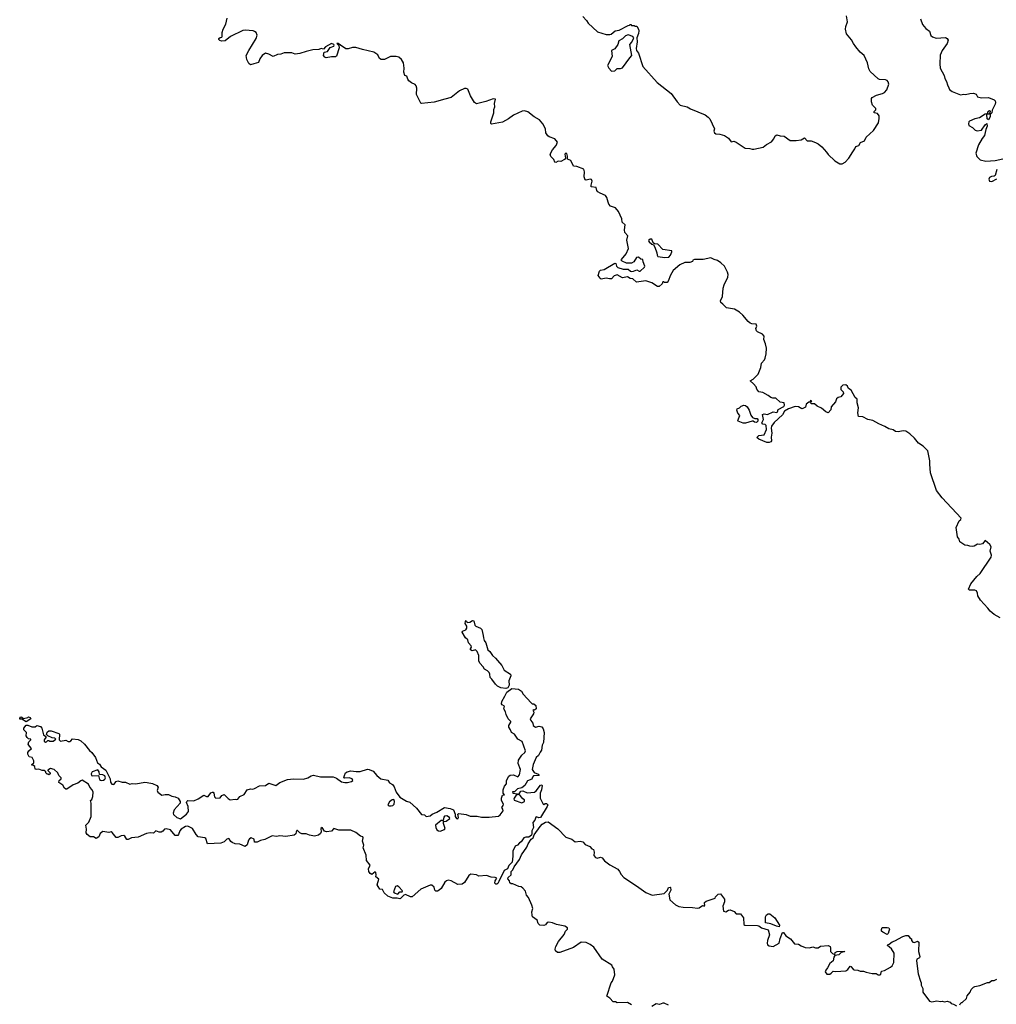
# Model space of a CAD drawing. Extents: x 1862350 to 2057294, y 212041 to 437318.
# Tile 189 of 256: x 1949690 to 1961269, y 354079 to 365759. Entities that reach past the tile are written whole.
import ezdxf

# ---------------------------------------------------------------- set-up
doc = ezdxf.new("R2010")
doc.units = 0

msp = doc.modelspace()

# ---------------------------------------------------------------- linework, layer by layer
at = {"layer": '0CON10XD'}
for points in [[(1956368, 365795), (1956409, 365749), (1956428, 365718), (1956540, 365615), (1956645, 365582), (1956685, 365582), (1956702, 365588), (1956750, 365625), (1956797, 365633), (1956905, 365690), (1956918, 365692), (1956925, 365700), (1956935, 365700), (1956945, 365690), (1956975, 365690), (1956985, 365680), (1957005, 365680), (1957028, 365645), (1957030, 365625), (1957027, 365595), (1957008, 365545), (1957012, 365495), (1957000, 365415), (1957002, 365395), (1957025, 365360), (1957078, 365205), (1957247, 365015), (1957415, 364883), (1957485, 364783), (1957520, 364745), (1957605, 364726), (1957643, 364703), (1957815, 364631), (1957853, 364603), (1957871, 364581), (1957926, 364465), (1957919, 364435), (1957927, 364415), (1957945, 364406), (1957991, 364401), (1958047, 364385), (1958095, 364354), (1958125, 364309), (1958155, 364319), (1958185, 364307), (1958292, 364235), (1958345, 364232), (1958375, 364221), (1958395, 364221), (1958505, 364246), (1958545, 364278), (1958605, 364308), (1958632, 364345), (1958645, 364380), (1958665, 364392), (1958705, 364380), (1958755, 364377), (1958825, 364327), (1958894, 364324), (1958955, 364333), (1958995, 364357), (1959025, 364323), (1959075, 364320), (1959125, 364303), (1959156, 364286), (1959200, 364250), (1959257, 364187), (1959275, 364160), (1959354, 364084), (1959415, 364047), (1959441, 364049)], [(1959441, 364049), (1959475, 364069), (1959522, 364115), (1959567, 364193), (1959592, 364225), (1959604, 364255), (1959638, 364265), (1959658, 364302), (1959707, 364323), (1959725, 364367), (1959814, 364446), (1959870, 364535), (1959880, 364585), (1959879, 364619), (1959860, 364645), (1959820, 364655), (1959822, 364668), (1959842, 364688), (1959842, 364705), (1959802, 364745), (1959790, 364785), (1959790, 364825), (1959795, 364837), (1959848, 364865), (1959918, 364882), (1959945, 364896), (1959972, 364928), (1959993, 364995), (1959985, 365023), (1959975, 365036), (1959955, 365046), (1959885, 365048), (1959866, 365056), (1959775, 365145), (1959758, 365175), (1959741, 365245), (1959700, 365335), (1959655, 365375), (1959605, 365436), (1959574, 365475), (1959551, 365521), (1959491, 365591), (1959479, 365645), (1959484, 365676), (1959506, 365735), (1959494, 365804)], [(1961314, 358664), (1961245, 358702), (1961195, 358741), (1961169, 358779), (1961081, 358875), (1961050, 358925), (1961046, 358955), (1961032, 358982), (1961015, 358990), (1960950, 358990), (1960938, 359005), (1960967, 359065), (1961036, 359154), (1961079, 359191), (1961206, 359384), (1961213, 359405), (1961197, 359455), (1961207, 359505), (1961190, 359535), (1961135, 359580), (1961105, 359540), (1961075, 359532), (1961045, 359538), (1961005, 359513), (1960985, 359510), (1960955, 359512), (1960933, 359523), (1960895, 359524), (1960837, 359565), (1960827, 359595), (1960808, 359625), (1960792, 359735), (1960828, 359815), (1960849, 359831), (1960852, 359845), (1960628, 360085), (1960558, 360175), (1960489, 360385), (1960479, 360485), (1960482, 360525), (1960457, 360645), (1960400, 360700), (1960347, 360737), (1960299, 360795), (1960244, 360845), (1960195, 360876), (1960165, 360882), (1960105, 360871), (1960075, 360874), (1960045, 360892), (1959995, 360904), (1959947, 360935), (1959875, 360964), (1959805, 361004), (1959745, 361018), (1959685, 361046), (1959635, 361052), (1959628, 361095), (1959635, 361155), (1959617, 361215), (1959617, 361257), (1959595, 361276), (1959546, 361365), (1959518, 361385), (1959505, 361412), (1959485, 361428), (1959448, 361422), (1959425, 361400), (1959425, 361372), (1959454, 361344), (1959456, 361325), (1959424, 361286), (1959395, 361279), (1959375, 361260), (1959362, 361225), (1959312, 361168), (1959305, 361131), (1959275, 361096), (1959246, 361106), (1959195, 361150), (1959144, 361174), (1959115, 361200), (1959075, 361200), (1959070, 361225), (1959080, 361235), (1959065, 361240), (1959058, 361222), (1959045, 361220), (1959014, 361196), (1959006, 361164), (1958975, 361147), (1958964, 361144), (1958925, 361166), (1958885, 361171), (1958806, 361144), (1958757, 361113), (1958735, 361073), (1958635, 360980), (1958604, 360936), (1958599, 360915), (1958607, 360855), (1958600, 360805), (1958602, 360765), (1958595, 360752), (1958575, 360742), (1958547, 360743), (1958452, 360782), (1958431, 360801), (1958453, 360825), (1958515, 360835), (1958543, 360897), (1958542, 360945), (1958530, 360955), (1958500, 360960), (1958487, 360975), (1958510, 361015), (1958498, 361075), (1958515, 361082), (1958555, 361077), (1958625, 361108), (1958665, 361099), (1958674, 361106), (1958683, 361136), (1958749, 361171), (1958758, 361185), (1958754, 361214), (1958705, 361220), (1958655, 361270), (1958621, 361271), (1958596, 361276), (1958565, 361302), (1958500, 361335), (1958454, 361344), (1958430, 361375), (1958420, 361405), (1958390, 361440), (1958350, 361475), (1958384, 361496), (1958446, 361554), (1958477, 361633), (1958486, 361685), (1958520, 361725), (1958529, 361745), (1958542, 361795), (1958544, 361864), (1958534, 361915), (1958511, 361965), (1958516, 362005), (1958495, 362027), (1958439, 362055), (1958427, 362067), (1958419, 362095), (1958428, 362125), (1958420, 362145), (1958371, 362151), (1958349, 362159), (1958327, 362177), (1958265, 362255), (1958225, 362288), (1958165, 362324), (1958069, 362339), (1958028, 362385), (1958003, 362403), (1957997, 362425), (1958021, 362475), (1958031, 362575), (1958044, 362615), (1958086, 362705), (1958089, 362735), (1958082, 362765), (1958045, 362835), (1958004, 362875), (1957965, 362903), (1957925, 362913), (1957885, 362932), (1957795, 362912), (1957690, 362915), (1957670, 362905), (1957665, 362890), (1957635, 362878), (1957575, 362878), (1957515, 362852), (1957438, 362785), (1957405, 362730), (1957380, 362655), (1957365, 362640), (1957335, 362640), (1957325, 362650), (1957315, 362650), (1957308, 362625), (1957273, 362593), (1957250, 362595), (1957185, 362637), (1957115, 362660), (1957004, 362644), (1956960, 362685), (1956928, 362688), (1956895, 362708), (1956835, 362698), (1956775, 362731), (1956739, 362721), (1956705, 362686), (1956684, 362684), (1956645, 362694), (1956585, 362682), (1956571, 362691), (1956548, 362725), (1956564, 362775), (1956575, 362788), (1956619, 362795), (1956745, 362870), (1956758, 362865), (1956764, 362835), (1956780, 362820), (1956845, 362801), (1956905, 362800), (1956933, 362775), (1956945, 362771), (1956966, 362774), (1957005, 362791), (1957034, 362774), (1957045, 362774), (1957098, 362825), (1957101, 362835), (1957080, 362885), (1957078, 362915), (1957055, 362919), (1957025, 362941), (1957003, 362937), (1956972, 362885), (1956945, 362872), (1956885, 362871), (1956834, 362894), (1956822, 362905), (1956823, 362915), (1956880, 362980), (1956909, 363045), (1956889, 363145), (1956900, 363195), (1956864, 363234), (1956859, 363265), (1956869, 363325), (1956834, 363355), (1956830, 363395), (1956790, 363485), (1956752, 363525), (1956695, 363545), (1956675, 363569), (1956666, 363595), (1956651, 363651), (1956635, 363675), (1956571, 363701), (1956545, 363718), (1956533, 363733), (1956525, 363767), (1956465, 363777), (1956464, 363794), (1956476, 363845), (1956471, 363861), (1956455, 363867), (1956405, 363854), (1956395, 363858), (1956383, 363895), (1956388, 363952), (1956377, 363987), (1956295, 364016), (1956255, 364022), (1956225, 364089), (1956186, 364106), (1956185, 364140), (1956175, 364173), (1956165, 364174), (1956154, 364165), (1956159, 364115), (1956149, 364101), (1956105, 364077), (1956075, 364080), (1956045, 364064), (1956035, 364068), (1956022, 364102), (1955988, 364135), (1955978, 364165), (1956006, 364215), (1956050, 364265), (1956068, 364305), (1956036, 364346), (1955968, 364368), (1955950, 364380), (1955929, 364415), (1955922, 364462), (1955892, 364522), (1955851, 364571), (1955788, 364608), (1955714, 364664), (1955675, 364678), (1955646, 364674), (1955545, 364627), (1955485, 364582), (1955415, 364542), (1955285, 364520), (1955276, 364526), (1955274, 364545), (1955313, 364655), (1955310, 364695), (1955322, 364725), (1955318, 364765), (1955330, 364815), (1955305, 364820), (1955215, 364788), (1955105, 364760), (1955083, 364775), (1955033, 364855), (1955002, 364935), (1954985, 364943), (1954965, 364942), (1954906, 364915), (1954805, 364836), (1954729, 364815), (1954605, 364780), (1954455, 364766), (1954445, 364770), (1954393, 364873), (1954398, 364945), (1954392, 364972), (1954379, 364989), (1954335, 365011), (1954305, 365034), (1954290, 365055), (1954278, 365088), (1954255, 365098), (1954244, 365135), (1954247, 365185), (1954240, 365245), (1954218, 365288), (1954185, 365314), (1954155, 365322), (1954085, 365321), (1954015, 365286), (1953975, 365286), (1953955, 365297), (1953935, 365340), (1953887, 365375), (1953753, 365403), (1953675, 365430), (1953635, 365427), (1953585, 365411), (1953555, 365414), (1953492, 365458), (1953465, 365477), (1953449, 365475), (1953472, 365452), (1953479, 365425), (1953445, 365326), (1953435, 365318), (1953385, 365318), (1953325, 365307), (1953306, 365315), (1953292, 365335), (1953298, 365372), (1953338, 365382), (1953371, 365429), (1953415, 365445), (1953418, 365455), (1953413, 365465), (1953385, 365475), (1953314, 365436), (1953290, 365410), (1953265, 365417), (1953235, 365404), (1953165, 365399), (1953085, 365383), (1953012, 365358), (1952955, 365351), (1952915, 365364), (1952825, 365364), (1952785, 365349), (1952746, 365344), (1952695, 365322), (1952645, 365350), (1952605, 365360), (1952564, 365335), (1952536, 365295), (1952520, 365250), (1952464, 365234), (1952425, 365223), (1952405, 365237), (1952383, 365285), (1952376, 365335), (1952406, 365395), (1952495, 365535), (1952506, 365575), (1952495, 365605), (1952475, 365620), (1952458, 365625), (1952365, 365633), (1952335, 365629), (1952191, 365559), (1952125, 365507), (1952084, 365504), (1952062, 365512), (1952050, 365525), (1952050, 365535), (1952065, 365548), (1952085, 365550), (1952092, 365558), (1952091, 365605), (1952104, 365645), (1952134, 365705), (1952151, 365775)], [(1960369, 365769), (1960392, 365702), (1960433, 365655), (1960475, 365622), (1960492, 365572), (1960514, 365554), (1960555, 365541), (1960665, 365546), (1960685, 365536), (1960698, 365515), (1960686, 365475), (1960626, 365395), (1960603, 365337), (1960598, 365235), (1960604, 365185), (1960651, 365095), (1960660, 365060), (1960679, 365025), (1960688, 364985), (1960705, 364951)], [(1956705, 365148), (1956745, 365153), (1956775, 365178), (1956815, 365178), (1956835, 365186), (1956923, 365307), (1956948, 365332), (1956924, 365465), (1956949, 365491), (1956969, 365535), (1956971, 365545), (1956960, 365560), (1956905, 365579), (1956871, 365569), (1956835, 365533), (1956794, 365506), (1956780, 365465), (1956745, 365411), (1956706, 365394), (1956715, 365322), (1956660, 365215), (1956674, 365184), (1956705, 365148)], [(1960705, 364951), (1960715, 364932), (1960745, 364906), (1960845, 364866), (1960885, 364875), (1960905, 364873), (1960953, 364883), (1961000, 364885), (1961028, 364875), (1961045, 364842), (1961095, 364833), (1961175, 364836), (1961245, 364806), (1961256, 364795), (1961261, 364775), (1961256, 364755), (1961218, 364685), (1961216, 364655), (1961197, 364633), (1961194, 364605), (1961175, 364572), (1961162, 364582), (1961158, 364632), (1961160, 364640), (1961188, 364642), (1961197, 364653), (1961200, 364675), (1961186, 364676), (1961168, 364665), (1961160, 364640), (1961135, 364636), (1961068, 364595), (1961015, 364584), (1960952, 364555), (1960943, 364545), (1960938, 364525), (1960942, 364505), (1960985, 364480), (1961018, 364448), (1961041, 364441), (1961092, 364448), (1961135, 364512), (1961157, 364527), (1961160, 364495), (1961144, 364455), (1961130, 364385), (1961100, 364350), (1961056, 364274), (1961026, 364175), (1961037, 364137), (1961076, 364096), (1961145, 364079), (1961255, 364088), (1961345, 364110)], [(1961275, 363980), (1961255, 363909), (1961245, 363901), (1961211, 363899), (1961188, 363885), (1961179, 363865), (1961186, 363845), (1961215, 363840), (1961275, 363869)], [(1957337, 362937), (1957385, 362943), (1957406, 362965), (1957423, 363005), (1957420, 363015), (1957315, 363031), (1957255, 363094), (1957215, 363099), (1957201, 363111), (1957185, 363155), (1957165, 363156), (1957149, 363145), (1957146, 363135), (1957152, 363125), (1957185, 363094), (1957206, 363086), (1957222, 363062), (1957244, 362995), (1957246, 362965), (1957255, 362950), (1957337, 362937)], [(1958295, 360974), (1958266, 360974), (1958209, 360995), (1958206, 361005), (1958228, 361065), (1958205, 361090), (1958193, 361127), (1958198, 361142), (1958225, 361155), (1958245, 361176), (1958275, 361187), (1958294, 361184), (1958313, 361165), (1958339, 361125), (1958359, 361069), (1958380, 361040), (1958405, 361028), (1958435, 361028), (1958442, 361015), (1958440, 360995), (1958425, 360982), (1958403, 360983), (1958387, 360997), (1958375, 360998), (1958295, 360974)], [(1955455, 357824), (1955395, 357834), (1955354, 357854), (1955330, 357875), (1955287, 357937), (1955266, 357956), (1955265, 357995), (1955257, 358017), (1955236, 358036), (1955199, 358055), (1955183, 358083), (1955145, 358125), (1955135, 358155), (1955135, 358215), (1955115, 358265), (1955095, 358283), (1955055, 358272), (1955035, 358285), (1955033, 358295), (1955046, 358315), (1955043, 358333), (1955010, 358365), (1955002, 358402), (1954975, 358428), (1954936, 358495), (1954940, 358505), (1954978, 358522), (1954991, 358539), (1954992, 358565), (1954971, 358595), (1954975, 358620), (1954985, 358630), (1954995, 358610), (1955025, 358612), (1955058, 358632), (1955075, 358627), (1955086, 358576), (1955096, 358566), (1955155, 358541), (1955169, 358525), (1955186, 358455), (1955187, 358425), (1955197, 358395), (1955216, 358365), (1955240, 358285), (1955264, 358265), (1955296, 358215), (1955333, 358185), (1955356, 358156), (1955407, 358097), (1955432, 358042), (1955510, 357995), (1955511, 357975), (1955490, 357915), (1955492, 357865), (1955477, 357833), (1955455, 357824)], [(1954205, 355334), (1954195, 355330), (1954165, 355339), (1954115, 355340), (1954055, 355361), (1954011, 355401), (1953993, 355443), (1953960, 355445), (1953938, 355475), (1953928, 355495), (1953949, 355565), (1953911, 355591), (1953918, 355615), (1953912, 355642), (1953905, 355649), (1953865, 355619), (1953845, 355631), (1953828, 355655), (1953827, 355685), (1953845, 355730), (1953802, 355785), (1953798, 355848), (1953764, 355935), (1953769, 355965), (1953756, 356015), (1953762, 356055), (1953758, 356065), (1953732, 356072), (1953677, 356117), (1953615, 356144), (1953475, 356144), (1953416, 356164), (1953385, 356133), (1953326, 356124), (1953302, 356132), (1953275, 356176), (1953262, 356165), (1953263, 356125), (1953258, 356105), (1953231, 356085), (1953185, 356075), (1953125, 356086), (1953107, 356095), (1953085, 356101), (1953035, 356101), (1953013, 356113), (1952985, 356141), (1952975, 356141), (1952966, 356125), (1952965, 356100), (1952945, 356086), (1952845, 356068), (1952775, 356077), (1952735, 356069), (1952684, 356076), (1952595, 356033), (1952545, 356022), (1952505, 356002), (1952475, 356002), (1952469, 356039), (1952435, 356052), (1952416, 356044), (1952402, 356028), (1952385, 355972), (1952365, 355950), (1952299, 355979), (1952245, 355984), (1952210, 356000), (1952192, 356012), (1952175, 356044), (1952165, 356047), (1952145, 356039), (1952114, 356006), (1952075, 355989), (1951915, 355982), (1951897, 356047), (1951884, 356054), (1951805, 356066), (1951782, 356092), (1951739, 356165), (1951685, 356191), (1951655, 356188), (1951604, 356156), (1951588, 356135), (1951574, 356095), (1951565, 356080), (1951535, 356083), (1951477, 356147), (1951425, 356162), (1951405, 356155), (1951385, 356132), (1951367, 356123), (1951345, 356123), (1951305, 356138), (1951275, 356110), (1951235, 356112), (1951195, 356105), (1951095, 356061), (1951017, 356053), (1950975, 356034), (1950962, 356035), (1950938, 356075), (1950925, 356082), (1950891, 356079), (1950854, 356056), (1950835, 356057), (1950787, 356117), (1950775, 356124), (1950745, 356116), (1950675, 356129), (1950644, 356106), (1950630, 356065), (1950595, 356046), (1950565, 356064), (1950525, 356067), (1950488, 356095), (1950478, 356115), (1950483, 356155), (1950473, 356205), (1950510, 356240), (1950538, 356305), (1950538, 356465), (1950530, 356495), (1950545, 356510), (1950558, 356545), (1950562, 356595), (1950548, 356625), (1950520, 356655), (1950505, 356690), (1950432, 356738), (1950415, 356732), (1950378, 356702), (1950325, 356682), (1950248, 356632), (1950235, 356633), (1950220, 356645), (1950200, 356680), (1950152, 356712), (1950158, 356735), (1950180, 356755), (1950182, 356765), (1950153, 356793), (1950142, 356825), (1950100, 356865), (1950055, 356878), (1950022, 356858), (1950022, 356852), (1950050, 356825), (1950050, 356815), (1950035, 356800), (1950025, 356810), (1950015, 356810), (1950000, 356825), (1949998, 356838), (1949982, 356852), (1949955, 356853), (1949915, 356868), (1949895, 356863), (1949875, 356868), (1949869, 356899), (1949855, 356911), (1949832, 356915), (1949832, 356925), (1949858, 356945), (1949856, 356966), (1949838, 357005), (1949804, 357014), (1949788, 357045), (1949788, 357065), (1949798, 357085), (1949830, 357115), (1949805, 357140), (1949792, 357165), (1949798, 357192), (1949820, 357215), (1949820, 357225), (1949795, 357230), (1949778, 357245), (1949768, 357265), (1949770, 357305), (1949740, 357335), (1949740, 357355), (1949765, 357390), (1949785, 357390), (1949835, 357370), (1949875, 357372), (1949895, 357386), (1949935, 357376), (1949953, 357355), (1949972, 357275), (1950000, 357255), (1950000, 357245), (1949980, 357215), (1949982, 357202), (1949995, 357190), (1950008, 357192), (1950025, 357210), (1950035, 357210), (1950045, 357200), (1950085, 357200), (1950120, 357225), (1950107, 357237), (1950075, 357240), (1950022, 357262), (1950008, 357278), (1950015, 357308), (1950035, 357323), (1950065, 357324), (1950155, 357292), (1950163, 357283), (1950158, 357218), (1950175, 357200), (1950235, 357212), (1950265, 357198), (1950283, 357197), (1950296, 357204), (1950315, 357228), (1950385, 357219), (1950415, 357203), (1950457, 357165), (1950518, 357088), (1950545, 357068), (1950588, 357005), (1950613, 356943), (1950635, 356927), (1950656, 356896), (1950710, 356855), (1950763, 356755), (1950767, 356715), (1950782, 356692), (1950805, 356687), (1950835, 356723), (1950855, 356729), (1950905, 356716), (1950945, 356716), (1950995, 356690), (1951025, 356699), (1951065, 356694), (1951174, 356716), (1951202, 356712), (1951265, 356698), (1951317, 356675), (1951330, 356655), (1951318, 356615), (1951326, 356596), (1951375, 356562), (1951414, 356566), (1951455, 356566), (1951495, 356548), (1951535, 356542), (1951568, 356525), (1951594, 356484), (1951594, 356465), (1951521, 356385), (1951509, 356345), (1951515, 356330), (1951554, 356294), (1951595, 356280), (1951667, 356333), (1951691, 356365), (1951686, 356425), (1951669, 356475), (1951671, 356485), (1951684, 356496), (1951755, 356493), (1951805, 356516), (1951875, 356562), (1951905, 356545), (1951924, 356546), (1951955, 356588), (1951975, 356597), (1951985, 356595), (1951992, 356585), (1952001, 356541), (1952015, 356523), (1952065, 356527), (1952088, 356555), (1952115, 356566), (1952160, 356520), (1952185, 356505), (1952245, 356514), (1952265, 356510), (1952275, 356513), (1952301, 356545), (1952353, 356567), (1952385, 356623), (1952425, 356635), (1952455, 356632), (1952475, 356641), (1952535, 356671), (1952604, 356676), (1952645, 356703), (1952725, 356676), (1952775, 356711), (1952865, 356746), (1952935, 356755), (1953055, 356748), (1953105, 356764), (1953145, 356790), (1953174, 356796), (1953256, 356776), (1953405, 356779), (1953445, 356763), (1953505, 356718), (1953545, 356709), (1953575, 356710), (1953625, 356723), (1953638, 356735), (1953632, 356752), (1953595, 356766), (1953545, 356761), (1953533, 356765), (1953539, 356795), (1953554, 356825), (1953572, 356838), (1953615, 356848), (1953679, 356839), (1953725, 356840), (1953815, 356868), (1953835, 356866), (1953880, 356845), (1953923, 356795), (1953972, 356755), (1954055, 356738), (1954075, 356708), (1954108, 356688), (1954129, 356659), (1954154, 356594), (1954197, 356537), (1954275, 356489), (1954317, 356477), (1954393, 356405), (1954455, 356330), (1954490, 356325), (1954508, 356308), (1954555, 356313), (1954580, 356335), (1954635, 356358), (1954725, 356412), (1954795, 356400), (1954832, 356385), (1954851, 356335), (1954852, 356305), (1954870, 356285), (1954885, 356279), (1954894, 356295), (1954886, 356334), (1954895, 356341), (1954985, 356332), (1955032, 356312), (1955115, 356311), (1955165, 356301), (1955255, 356300), (1955365, 356312), (1955387, 356325), (1955422, 356375), (1955418, 356392), (1955408, 356415), (1955422, 356438), (1955424, 356455), (1955402, 356495), (1955401, 356525), (1955415, 356560), (1955437, 356565), (1955420, 356585), (1955422, 356625), (1955436, 356665), (1955461, 356695), (1955463, 356735), (1955491, 356785), (1955505, 356798), (1955545, 356802), (1955595, 356776), (1955617, 356803), (1955628, 356865), (1955600, 356935), (1955605, 356975), (1955642, 357035), (1955677, 357065), (1955688, 357085), (1955646, 357195), (1955596, 357226), (1955555, 357284), (1955522, 357302), (1955510, 357335), (1955489, 357365), (1955491, 357385), (1955513, 357425), (1955511, 357435), (1955481, 357465), (1955456, 357515), (1955448, 357548), (1955428, 357585), (1955436, 357615), (1955411, 357631), (1955404, 357644), (1955407, 357673), (1955441, 357735), (1955465, 357782), (1955523, 357827), (1955605, 357818), (1955640, 357795), (1955660, 357760), (1955755, 357654), (1955765, 357644), (1955785, 357642), (1955810, 357625), (1955813, 357585), (1955795, 357568), (1955785, 357572), (1955775, 357568), (1955784, 357544), (1955781, 357525), (1955744, 357465), (1955748, 357445), (1955774, 357415), (1955777, 357385), (1955805, 357368), (1955848, 357378), (1955880, 357370), (1955897, 357347), (1955909, 357305), (1955899, 357185), (1955886, 357154), (1955877, 357095), (1955859, 357071), (1955841, 357029), (1955812, 357005), (1955777, 356925), (1955766, 356865), (1955790, 356830), (1955838, 356808), (1955848, 356795), (1955782, 356788), (1955771, 356775), (1955762, 356748), (1955711, 356729), (1955677, 356673), (1955645, 356648), (1955592, 356635), (1955555, 356600), (1955532, 356598), (1955535, 356582), (1955590, 356575), (1955590, 356565), (1955575, 356560), (1955552, 356525), (1955548, 356515), (1955551, 356501), (1955645, 356471), (1955665, 356479), (1955673, 356485), (1955674, 356504), (1955655, 356516), (1955625, 356557), (1955610, 356565), (1955610, 356575), (1955633, 356607), (1955655, 356612), (1955705, 356589), (1955795, 356594), (1955815, 356611), (1955865, 356680), (1955882, 356682), (1955886, 356675), (1955878, 356625), (1955862, 356585), (1955862, 356525), (1955895, 356453), (1955905, 356451), (1955919, 356461), (1955935, 356462), (1955950, 356445), (1955945, 356425), (1955863, 356297), (1955845, 356291), (1955818, 356302), (1955810, 356300), (1955796, 356265), (1955772, 356235), (1955780, 356175), (1955761, 356135), (1955763, 356105), (1955756, 356084), (1955725, 356061), (1955692, 356062)], [(1949765, 357430), (1949715, 357460), (1949692, 357462), (1949690, 357475), (1949705, 357488), (1949717, 357487), (1949735, 357470), (1949785, 357480), (1949795, 357488), (1949815, 357480), (1949820, 357465), (1949765, 357430)], [(1950665, 356733), (1950685, 356737), (1950701, 356749), (1950707, 356767), (1950699, 356789), (1950675, 356803), (1950637, 356807), (1950633, 356835), (1950615, 356859), (1950549, 356835), (1950539, 356815), (1950543, 356793), (1950555, 356789), (1950625, 356792), (1950637, 356745), (1950646, 356736), (1950665, 356733)], [(1954065, 356434), (1954095, 356434), (1954115, 356438), (1954129, 356455), (1954132, 356485), (1954125, 356508), (1954106, 356505), (1954075, 356479), (1954056, 356445), (1954065, 356434)], [(1954675, 356134), (1954725, 356152), (1954734, 356165), (1954713, 356225), (1954715, 356252), (1954725, 356248), (1954745, 356252), (1954788, 356285), (1954784, 356295), (1954755, 356314), (1954728, 356312), (1954719, 356301), (1954709, 356261), (1954685, 356258), (1954621, 356205), (1954623, 356175), (1954635, 356150), (1954655, 356136), (1954675, 356134)], [(1956944, 354074), (1956895, 354100), (1956775, 354098), (1956755, 354108), (1956725, 354110), (1956685, 354152), (1956652, 354175), (1956703, 354335), (1956718, 354355), (1956747, 354427), (1956738, 354495), (1956718, 354525), (1956712, 354545), (1956597, 354615), (1956495, 354758), (1956455, 354790), (1956405, 354814), (1956345, 354817), (1956255, 354752), (1956095, 354692), (1956065, 354694), (1956041, 354715), (1956038, 354735), (1956046, 354765), (1956078, 354825), (1956145, 354906), (1956160, 354945), (1956185, 354972), (1956184, 354985), (1956152, 355005), (1956055, 355024), (1956005, 355046), (1955965, 355052), (1955945, 355050), (1955925, 355022), (1955905, 355013), (1955855, 355018), (1955836, 355036), (1955825, 355078), (1955770, 355115), (1955764, 355135), (1955763, 355175), (1955772, 355215), (1955762, 355255), (1955722, 355345), (1955697, 355375), (1955685, 355420), (1955655, 355458), (1955635, 355472), (1955607, 355477), (1955535, 355508), (1955515, 355510), (1955501, 355521), (1955499, 355545), (1955478, 355568), (1955483, 355585), (1955517, 355615), (1955518, 355655), (1955538, 355675), (1955552, 355708), (1955615, 355798), (1955639, 355851), (1955704, 355945), (1955718, 355982), (1955755, 356040), (1955776, 356054), (1955791, 356089), (1955860, 356190), (1955884, 356216), (1955925, 356241), (1955955, 356244), (1956070, 356160), (1956165, 356062), (1956235, 356038), (1956275, 356005), (1956335, 356015), (1956368, 356005), (1956395, 355976), (1956450, 355950), (1956474, 355925), (1956494, 355914), (1956500, 355885), (1956496, 355845), (1956515, 355821), (1956535, 355814), (1956575, 355824), (1956594, 355815), (1956625, 355781), (1956685, 355734), (1956781, 355681), (1956803, 355653), (1956820, 355620), (1956852, 355585), (1957002, 355485), (1957115, 355406), (1957188, 355372), (1957331, 355395), (1957370, 355435), (1957384, 355465), (1957400, 355470), (1957406, 355466), (1957408, 355435), (1957388, 355385), (1957397, 355317), (1957465, 355259), (1957505, 355241), (1957555, 355231), (1957665, 355229), (1957725, 355218), (1957746, 355224), (1957785, 355250), (1957805, 355244), (1957813, 355255), (1957807, 355275), (1957810, 355285), (1957828, 355302), (1957935, 355340), (1957940, 355355), (1957970, 355385), (1957998, 355388), (1958048, 355325), (1958047, 355293), (1958027, 355243), (1958034, 355184), (1958060, 355175), (1958093, 355197), (1958115, 355200), (1958162, 355182), (1958185, 355154), (1958235, 355152), (1958272, 355105), (1958276, 355026), (1958287, 355017), (1958436, 355016), (1958455, 355010), (1958485, 354988), (1958562, 354962), (1958578, 354905), (1958555, 354835), (1958553, 354803), (1958557, 354785), (1958575, 354773), (1958625, 354764), (1958695, 354805), (1958705, 354859), (1958735, 354930), (1958745, 354930), (1958775, 354892), (1958828, 354855), (1958875, 354798), (1958925, 354792), (1958955, 354772), (1959003, 354753), (1959055, 354748), (1959095, 354760), (1959125, 354750), (1959155, 354750), (1959185, 354770), (1959275, 354778), (1959297, 354765), (1959303, 354745), (1959302, 354705), (1959325, 354683), (1959355, 354670), (1959360, 354695), (1959383, 354707), (1959465, 354710), (1959468, 354702), (1959428, 354692), (1959400, 354665), (1959355, 354660), (1959342, 354638), (1959333, 354595), (1959296, 354565), (1959269, 354511), (1959246, 354484), (1959241, 354465), (1959258, 354438), (1959295, 354435), (1959310, 354450), (1959335, 354474), (1959365, 354470), (1959485, 354478), (1959508, 354492), (1959535, 354530), (1959545, 354528), (1959572, 354495), (1959585, 354490), (1959625, 354486), (1959655, 354472), (1959695, 354473), (1959725, 354459), (1959795, 354444), (1959845, 354443), (1959867, 354427), (1959891, 354429), (1959899, 354435), (1959907, 354473), (1959945, 354482), (1960015, 354518), (1960032, 354535), (1960052, 354575), (1960057, 354687), (1960026, 354736), (1959980, 354775), (1959982, 354788), (1959997, 354793), (1960035, 354822), (1960065, 354832), (1960160, 354885), (1960194, 354896), (1960215, 354896), (1960225, 354894), (1960245, 354866), (1960264, 354855), (1960265, 354835), (1960277, 354817), (1960298, 354812), (1960335, 354830), (1960350, 354815), (1960346, 354705), (1960362, 354645), (1960358, 354632), (1960326, 354615), (1960323, 354595), (1960341, 354441), (1960368, 354355), (1960377, 354335), (1960377, 354305), (1960396, 354265), (1960397, 354225), (1960475, 354116), (1960505, 354109), (1960565, 354122), (1960605, 354112), (1960625, 354118), (1960655, 354110), (1960685, 354118), (1960720, 354105), (1960735, 354090), (1960762, 354082), (1960795, 354060)], [(1955692, 356062), (1955665, 356054), (1955635, 356005), (1955614, 355995), (1955592, 355968), (1955565, 355955), (1955537, 355895), (1955538, 355835), (1955528, 355765), (1955488, 355725), (1955474, 355686), (1955433, 355667), (1955371, 355535), (1955357, 355513), (1955345, 355505), (1955335, 355505), (1955325, 355515), (1955328, 355545), (1955347, 355575), (1955328, 355585), (1955278, 355588), (1955226, 355606), (1955135, 355600), (1955104, 355614), (1955038, 355622), (1955013, 355607), (1954965, 355525), (1954935, 355504), (1954885, 355502), (1954805, 355544), (1954770, 355550), (1954752, 355545), (1954732, 355528), (1954685, 355452), (1954665, 355432), (1954645, 355422), (1954623, 355423), (1954610, 355435), (1954605, 355468), (1954575, 355494), (1954555, 355491), (1954446, 355444), (1954345, 355354), (1954325, 355354), (1954265, 355381), (1954245, 355372), (1954205, 355334)], [(1954175, 355386), (1954195, 355415), (1954226, 355414), (1954229, 355425), (1954185, 355474), (1954164, 355486), (1954144, 355476), (1954121, 355415), (1954131, 355401), (1954175, 355386)], [(1958695, 355000), (1958662, 355005), (1958595, 355035), (1958532, 355045), (1958534, 355115), (1958545, 355140), (1958565, 355152), (1958582, 355152), (1958642, 355105), (1958697, 355017), (1958695, 355000)], [(1959975, 354909), (1959923, 354933), (1959909, 354945), (1959906, 354965), (1959915, 354989), (1959975, 354991), (1959996, 354985), (1960001, 354971), (1959996, 354946), (1959985, 354919), (1959975, 354909)], [(1960838, 354072), (1960840, 354085), (1960855, 354100), (1960865, 354100), (1960915, 354150), (1960925, 354180), (1960960, 354225), (1960972, 354255), (1960997, 354283), (1961015, 354292), (1961075, 354302), (1961165, 354338), (1961185, 354338), (1961215, 354363), (1961245, 354362), (1961273, 354377)], [(1957382, 354068), (1957332, 354092), (1957315, 354092), (1957275, 354078), (1957235, 354086), (1957185, 354052)]]:
    msp.add_lwpolyline(points, dxfattribs=at)

doc.saveas('drawing.dxf')
